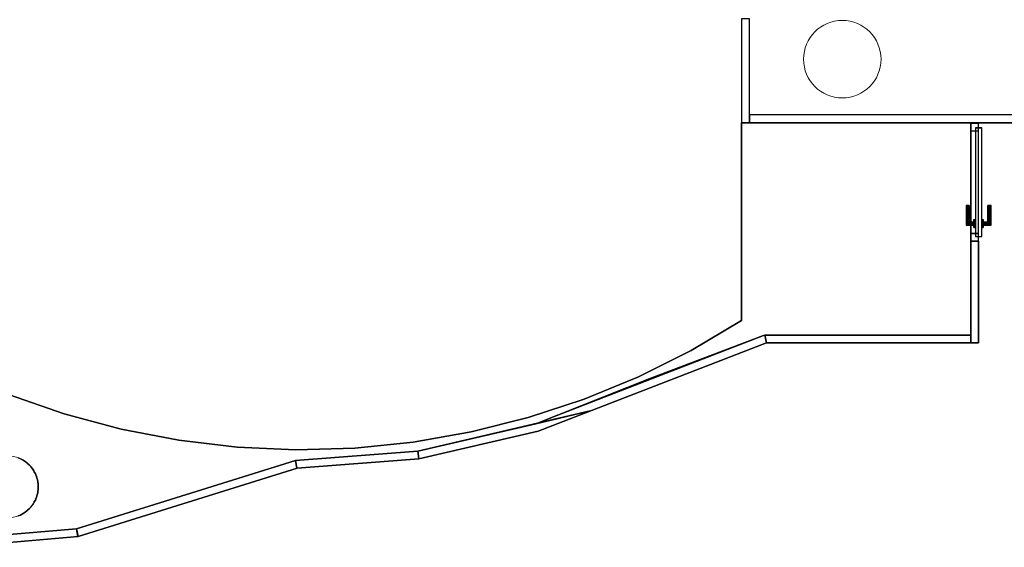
# Model space of a CAD drawing. Header units: metres. Extents: x 397.7 to 427.5, y 12.7 to 28.4.
# Tile 115 of 135: x 410.8 to 417.2, y 20.7 to 24.2. Entities that reach past the tile are written whole.
import ezdxf

# ---------------------------------------------------------------- set-up
doc = ezdxf.new("R2010")
doc.units = ezdxf.units.M
doc.layers.add('01_CARPINTERIA', color=5, linetype='Continuous', lineweight=25, true_color=0x0000ff)
doc.layers.add('01_SUELOS', color=7, linetype='Continuous', lineweight=25, true_color=0x007f00)
for name, color, linetype, lineweight in [('A-COLS-____-MCUT', 7, 'Continuous', 18), ('A-COLS-____-OTLN', 7, 'Continuous', 18), ('A-GENM-____-OTLN', 7, 'Continuous', 18), ('A-WALL-____-MCUT', 7, 'Continuous', 25), ('A-WALL-____-OTLN', 7, 'Continuous', 25)]:
    doc.layers.add(name, color=color, linetype=linetype, lineweight=lineweight)

# ---------------------------------------------------------------- blocks, each defined once
blk = doc.blocks.new('Family - Mampara P3-156187-06_PCI_P3')
at = {"layer": 'A-WALL-____-MCUT', "color": 253, "true_color": 0xaaaaaa}
for p, q in [((0.7861, 0.05), (-0.0057, 0.05)), ((-0.0057, 0.05), (0, 0)), ((0, 0), (0.0011, 0.0003)), ((0.0011, 0.0003), (0.0012, 0)), ((0.0012, 0), (0.79, 0)), ((0.79, 0), (0.7861, 0.05))]:
    blk.add_line(p, q, dxfattribs=at)
at = {"layer": 'A-WALL-____-OTLN', "color": 253, "true_color": 0xaaaaaa}
for p, q in [((-0.0057, 0.05), (0, 0)), ((0.7861, 0.05), (-0.0057, 0.05)), ((0, 0), (0.0011, 0.0003)), ((0.0011, 0.0003), (0.0012, 0)), ((0.0012, 0), (0.79, 0)), ((0.79, 0), (0.7861, 0.05))]:
    blk.add_line(p, q, dxfattribs=at)
at = {"layer": 'A-WALL-____-OTLN', "color": 253, "lineweight": 18, "true_color": 0xaaaaaa}
blk.add_line((0, 0), (0.79, 0), dxfattribs=at)
blk = doc.blocks.new('Family - Mampara P3-156189-06_PCI_P3')
at = {"layer": 'A-WALL-____-MCUT', "color": 253, "true_color": 0xaaaaaa}
for p, q in [((0.029, 0.0364), (0, 0)), ((0, 0), (0.8144, 0)), ((0.809, 0.05), (0.012, 0.05)), ((0.012, 0.05), (0.029, 0.0364)), ((0.8144, 0), (0.809, 0.05))]:
    blk.add_line(p, q, dxfattribs=at)
at = {"layer": 'A-WALL-____-OTLN', "color": 253, "lineweight": 18, "true_color": 0xaaaaaa}
blk.add_line((-0.0056, 0), (0.8144, 0), dxfattribs=at)
at = {"layer": 'A-WALL-____-OTLN', "color": 253, "true_color": 0xaaaaaa}
for p, q in [((0.029, 0.0364), (0, 0)), ((0, 0), (0.8144, 0)), ((0.012, 0.05), (0.029, 0.0364)), ((0.809, 0.05), (0.012, 0.05)), ((0.8144, 0), (0.809, 0.05))]:
    blk.add_line(p, q, dxfattribs=at)
blk = doc.blocks.new('Family - Mampara P3-156219-06_PCI_P3')
at = {"layer": 'A-WALL-____-MCUT', "color": 253, "true_color": 0xaaaaaa}
for p, q in [((0.6548, 0.05), (0, 0.05)), ((0, 0.05), (0, 0)), ((0, 0), (0.6548, 0)), ((0.6548, 0), (0.6548, 0.05)), ((1.4182, 0.05), (1.4182, 0)), ((1.42, 0.05), (1.4182, 0.05)), ((1.4182, 0), (1.42, 0)), ((1.42, 0), (1.42, 0.05))]:
    blk.add_line(p, q, dxfattribs=at)
at = {"layer": 'A-WALL-____-OTLN', "color": 253, "true_color": 0xaaaaaa}
for p, q in [((1.42, 0.05), (0, 0.05)), ((0, 0.05), (0, 0)), ((0, 0), (1.42, 0)), ((1.4182, 0.05), (0.6548, 0.05)), ((0.6548, 0.05), (0.6548, 0)), ((1.4182, 0.05), (1.4182, 0)), ((1.42, 0), (1.42, 0.05)), ((0.6548, 0), (1.4182, 0))]:
    blk.add_line(p, q, dxfattribs=at)
at = {"layer": 'A-WALL-____-OTLN', "color": 253, "lineweight": 18, "true_color": 0xaaaaaa}
blk.add_line((0, 0), (1.4223, 0), dxfattribs=at)
blk = doc.blocks.new('Family - Vano porta P3-156221-06_PCI_P3')
at = {"layer": 'A-GENM-____-OTLN', "color": 253, "true_color": 0xaaaaaa}
for p, q in [((417.017, 23.4876), (416.967, 23.4876)), ((416.967, 23.4876), (416.967, 22.7243)), ((417.017, 23.4876), (416.967, 23.4876)), ((416.967, 22.7243), (416.967, 23.4876)), ((417.017, 22.7243), (417.017, 23.4876)), ((417.017, 23.4876), (417.017, 22.7243)), ((416.967, 22.7243), (417.017, 22.7243)), ((417.017, 22.7243), (416.967, 22.7243))]:
    blk.add_line(p, q, dxfattribs=at)
blk = doc.blocks.new('Family - Evans P3-156258-06_PCI_P3')
at = {"layer": 'A-WALL-____-MCUT', "color": 253, "true_color": 0xaaaaaa}
for p, q in [((0.67, 0.05), (0, 0.05)), ((0, 0.05), (0, 0)), ((0, 0), (0.67, 0)), ((0.67, 0), (0.67, 0.05))]:
    blk.add_line(p, q, dxfattribs=at)
at = {"layer": 'A-WALL-____-OTLN', "color": 253, "true_color": 0xaaaaaa}
for p, q in [((0.67, 0.05), (0, 0.05)), ((0, 0.05), (0, 0)), ((0, 0), (0.67, 0)), ((0.67, 0), (0.67, 0.05))]:
    blk.add_line(p, q, dxfattribs=at)
at = {"layer": 'A-WALL-____-OTLN', "color": 253, "lineweight": 18, "true_color": 0xaaaaaa}
blk.add_line((0, 0), (0.67, 0), dxfattribs=at)
blk = doc.blocks.new('Family - Mampara P3-156320-06_PCI_P3')
at = {"layer": 'A-WALL-____-MCUT', "color": 253, "true_color": 0xaaaaaa}
for p, q in [((-0.0093, 0.05), (0, 0)), ((1.32, 0.05), (-0.0093, 0.05)), ((0, 0), (1.32, 0)), ((1.32, 0), (1.32, 0.05))]:
    blk.add_line(p, q, dxfattribs=at)
at = {"layer": 'A-WALL-____-OTLN', "color": 253, "true_color": 0xaaaaaa}
for p, q in [((-0.0093, 0.05), (0, 0)), ((1.32, 0.05), (-0.0093, 0.05)), ((0, 0), (1.32, 0)), ((1.32, 0), (1.32, 0.05))]:
    blk.add_line(p, q, dxfattribs=at)
at = {"layer": 'A-WALL-____-OTLN', "color": 253, "lineweight": 18, "true_color": 0xaaaaaa}
blk.add_line((0, 0), (1.32, 0), dxfattribs=at)
blk = doc.blocks.new('Family - Pilar P3-156324-06_PCI_P3')
at = {"layer": 'A-COLS-____-MCUT', "color": 253, "true_color": 0xaaaaaa}
for start, end in [(360, 180), (180, 360)]:
    blk.add_arc((0.2, 0.2), 0.2, start, end, dxfattribs=at)
at = {"layer": 'A-COLS-____-OTLN', "color": 253, "true_color": 0xaaaaaa}
for start, end in [(360, 180), (180, 360)]:
    blk.add_arc((0.2, 0.2), 0.2, start, end, dxfattribs=at)
blk = doc.blocks.new('Family - Paviment P3-156426-06_PCI_P3')
at = {"layer": '01_SUELOS', "color": 9, "true_color": 0xaad4aa}
for p, q in [((5.74, 2.6887), (5.74, 1.4131)), ((5.74, 1.4131), (5.74, 2.6887)), ((7.22, 2.6887), (5.74, 2.6887)), ((5.74, 2.6887), (7.22, 2.6887)), ((7.22, 1.3187), (7.22, 2.6887)), ((7.22, 2.6887), (7.22, 1.3187)), ((5.74, 1.4131), (5.4136, 1.2191)), ((5.4136, 1.2191), (5.74, 1.4131)), ((5.1432, 1.0353), (5.8821, 1.3154)), ((5.8821, 1.3154), (5.1432, 1.0353)), ((5.8821, 1.3154), (5.8907, 1.3187)), ((5.8907, 1.3187), (5.8821, 1.3154)), ((5.8907, 1.3187), (7.22, 1.3187)), ((7.22, 1.3187), (5.8907, 1.3187)), ((5.4136, 1.2191), (5.0741, 1.0493)), ((5.0741, 1.0493), (5.4136, 1.2191)), ((4.4115, 0.7465), (5.1432, 1.0353)), ((5.1432, 1.0353), (4.4115, 0.7465)), ((5.0741, 1.0493), (4.7231, 0.9045)), ((4.7231, 0.9045), (5.0741, 1.0493)), ((1.3673, 0.8094), (1.0087, 0.9341)), ((1.0087, 0.9341), (1.3673, 0.8094)), ((4.7231, 0.9045), (4.3626, 0.7856)), ((4.3626, 0.7856), (4.7231, 0.9045)), ((1.734, 0.7111), (1.3673, 0.8094)), ((1.3673, 0.8094), (1.734, 0.7111)), ((4.3626, 0.7856), (3.9944, 0.6932)), ((3.9944, 0.6932), (4.3626, 0.7856)), ((2.1068, 0.6397), (1.734, 0.7111)), ((1.734, 0.7111), (2.1068, 0.6397)), ((3.6496, 0.5682), (4.4115, 0.7465)), ((4.4115, 0.7465), (3.6496, 0.5682)), ((2.4839, 0.5954), (2.1068, 0.6397)), ((2.1068, 0.6397), (2.4839, 0.5954)), ((3.9944, 0.6932), (3.6204, 0.6276)), ((3.6204, 0.6276), (3.9944, 0.6932)), ((2.8632, 0.5786), (2.4839, 0.5954)), ((2.4839, 0.5954), (2.8632, 0.5786)), ((3.2427, 0.5894), (2.8632, 0.5786)), ((2.8632, 0.5786), (3.2427, 0.5894)), ((3.6204, 0.6276), (3.2427, 0.5894)), ((3.2427, 0.5894), (3.6204, 0.6276)), ((1.071, 0.5254), (1.0847, 0.5204)), ((1.0847, 0.5204), (1.071, 0.5254)), ((1.0847, 0.5204), (1.0974, 0.5131)), ((1.0974, 0.5131), (1.0847, 0.5204)), ((1.0974, 0.5131), (1.1, 0.5119)), ((1.1, 0.5119), (1.0974, 0.5131)), ((1.1, 0.5119), (1.1024, 0.5102)), ((1.1024, 0.5102), (1.1, 0.5119)), ((1.1024, 0.5102), (1.115, 0.5029)), ((1.115, 0.5029), (1.1024, 0.5102)), ((2.86, 0.5081), (3.6496, 0.5682)), ((3.6496, 0.5682), (2.86, 0.5081)), ((1.115, 0.5029), (1.1262, 0.4936)), ((1.1262, 0.4936), (1.115, 0.5029)), ((1.1262, 0.4936), (1.1286, 0.4919)), ((1.1286, 0.4919), (1.1262, 0.4936)), ((1.1286, 0.4919), (1.1306, 0.4898)), ((1.1306, 0.4898), (1.1286, 0.4919)), ((1.1306, 0.4898), (1.1418, 0.4805)), ((1.1418, 0.4805), (1.1306, 0.4898)), ((1.1418, 0.4805), (1.1511, 0.4693)), ((1.1511, 0.4693), (1.1418, 0.4805)), ((1.1511, 0.4693), (1.1532, 0.4672)), ((1.1532, 0.4672), (1.1511, 0.4693)), ((1.1532, 0.4672), (1.1549, 0.4649)), ((1.1549, 0.4649), (1.1532, 0.4672)), ((1.1549, 0.4649), (1.1642, 0.4537)), ((1.1642, 0.4537), (1.1549, 0.4649)), ((1.1642, 0.4537), (1.1715, 0.4411)), ((1.1715, 0.4411), (1.1642, 0.4537)), ((1.4467, 0.068), (2.86, 0.5081)), ((2.86, 0.5081), (1.4467, 0.068)), ((1.1715, 0.4411), (1.1732, 0.4387)), ((1.1732, 0.4387), (1.1715, 0.4411)), ((1.1732, 0.4387), (1.1744, 0.436)), ((1.1744, 0.436), (1.1732, 0.4387)), ((1.1744, 0.436), (1.1817, 0.4234)), ((1.1817, 0.4234), (1.1744, 0.436)), ((1.1817, 0.4234), (1.1867, 0.4097)), ((1.1867, 0.4097), (1.1817, 0.4234)), ((1.1867, 0.4097), (1.1879, 0.4071)), ((1.1879, 0.4071), (1.1867, 0.4097)), ((1.1879, 0.4071), (1.1887, 0.4043)), ((1.1887, 0.4043), (1.1879, 0.4071)), ((1.1887, 0.4043), (1.1937, 0.3906)), ((1.1937, 0.3906), (1.1887, 0.4043)), ((1.1937, 0.3906), (1.1962, 0.3762)), ((1.1962, 0.3762), (1.1937, 0.3906)), ((1.1962, 0.3762), (1.197, 0.3734)), ((1.197, 0.3734), (1.1962, 0.3762)), ((1.197, 0.3734), (1.1972, 0.3705)), ((1.1972, 0.3705), (1.197, 0.3734)), ((1.1972, 0.3705), (1.1997, 0.3562)), ((1.1997, 0.3562), (1.1972, 0.3705)), ((1.1997, 0.3212), (1.1972, 0.3069)), ((1.1972, 0.3069), (1.1997, 0.3212)), ((1.1997, 0.3562), (1.1997, 0.3212)), ((1.1997, 0.3212), (1.1997, 0.3562)), ((1.1867, 0.2676), (1.1817, 0.2539)), ((1.1817, 0.2539), (1.1867, 0.2676)), ((1.1879, 0.2703), (1.1867, 0.2676)), ((1.1867, 0.2676), (1.1879, 0.2703)), ((1.1887, 0.2731), (1.1879, 0.2703)), ((1.1879, 0.2703), (1.1887, 0.2731)), ((1.1937, 0.2868), (1.1887, 0.2731)), ((1.1887, 0.2731), (1.1937, 0.2868)), ((1.1962, 0.3011), (1.1937, 0.2868)), ((1.1937, 0.2868), (1.1962, 0.3011)), ((1.197, 0.304), (1.1962, 0.3011)), ((1.1962, 0.3011), (1.197, 0.304)), ((1.1972, 0.3069), (1.197, 0.304)), ((1.197, 0.304), (1.1972, 0.3069)), ((1.1418, 0.1969), (1.1306, 0.1875)), ((1.1306, 0.1875), (1.1418, 0.1969)), ((1.1511, 0.2081), (1.1418, 0.1969)), ((1.1418, 0.1969), (1.1511, 0.2081)), ((1.1532, 0.2101), (1.1511, 0.2081)), ((1.1511, 0.2081), (1.1532, 0.2101)), ((1.1549, 0.2125), (1.1532, 0.2101)), ((1.1532, 0.2101), (1.1549, 0.2125)), ((1.1642, 0.2237), (1.1549, 0.2125)), ((1.1549, 0.2125), (1.1642, 0.2237)), ((1.1715, 0.2363), (1.1642, 0.2237)), ((1.1642, 0.2237), (1.1715, 0.2363)), ((1.1732, 0.2387), (1.1715, 0.2363)), ((1.1715, 0.2363), (1.1732, 0.2387)), ((1.1744, 0.2413), (1.1732, 0.2387)), ((1.1732, 0.2387), (1.1744, 0.2413)), ((1.1817, 0.2539), (1.1744, 0.2413)), ((1.1744, 0.2413), (1.1817, 0.2539)), ((1.0847, 0.157), (1.071, 0.152)), ((1.071, 0.152), (1.0847, 0.157)), ((1.0974, 0.1642), (1.0847, 0.157)), ((1.0847, 0.157), (1.0974, 0.1642)), ((1.1, 0.1655), (1.0974, 0.1642)), ((1.0974, 0.1642), (1.1, 0.1655)), ((1.1024, 0.1672), (1.1, 0.1655)), ((1.1, 0.1655), (1.1024, 0.1672)), ((1.115, 0.1744), (1.1024, 0.1672)), ((1.1024, 0.1672), (1.115, 0.1744)), ((1.1262, 0.1838), (1.115, 0.1744)), ((1.115, 0.1744), (1.1262, 0.1838)), ((1.1286, 0.1855), (1.1262, 0.1838)), ((1.1262, 0.1838), (1.1286, 0.1855)), ((1.1306, 0.1875), (1.1286, 0.1855)), ((1.1286, 0.1855), (1.1306, 0.1875)), ((0.6526, 0), (1.4467, 0.068)), ((1.4467, 0.068), (0.6526, 0))]:
    blk.add_line(p, q, dxfattribs=at)
blk = doc.blocks.new('Family - Paviment P3-156431-06_PCI_P3')
at = {"layer": '01_SUELOS', "color": 9, "true_color": 0xaad4aa}
for p, q in [((18.6718, 10.3788), (18.6718, 9.6137)), ((18.6718, 9.6137), (18.6718, 10.3788)), ((19.1518, 10.3788), (18.6718, 10.3788)), ((18.6718, 10.3788), (19.1518, 10.3788)), ((18.6718, 9.6137), (18.7218, 9.6137)), ((18.7218, 9.6137), (18.6718, 9.6137)), ((18.7218, 9.6137), (18.7218, 8.9588)), ((18.7218, 8.9588), (18.7218, 9.6137)), ((17.3518, 8.9588), (15.8782, 8.3888)), ((15.8782, 8.3888), (17.3518, 8.9588)), ((18.7218, 8.9588), (17.3518, 8.9588)), ((17.3518, 8.9588), (18.7218, 8.9588)), ((15.8782, 8.3888), (15.109, 8.2088)), ((15.109, 8.2088), (15.8782, 8.3888)), ((15.109, 8.2088), (14.3224, 8.1492)), ((14.3224, 8.1492), (15.109, 8.2088)), ((14.3224, 8.1492), (12.9082, 7.7088)), ((12.9082, 7.7088), (14.3224, 8.1492)), ((12.9082, 7.7088), (12.0912, 7.6388)), ((12.0912, 7.6388), (12.9082, 7.7088))]:
    blk.add_line(p, q, dxfattribs=at)
blk = doc.blocks.new('Family - Pilar P3-156474-06_PCI_P3')
at = {"layer": 'A-COLS-____-MCUT', "color": 253, "true_color": 0xaaaaaa}
for start, end in [(360, 180), (180, 360)]:
    blk.add_arc((0.25, 0.25), 0.25, start, end, dxfattribs=at)
at = {"layer": 'A-COLS-____-OTLN', "color": 253, "true_color": 0xaaaaaa}
for start, end in [(360, 180), (180, 360)]:
    blk.add_arc((0.25, 0.25), 0.25, start, end, dxfattribs=at)
blk = doc.blocks.new('Family - Mampara P3-156538-06_PCI_P3')
at = {"layer": 'A-WALL-____-MCUT', "color": 253, "true_color": 0xaaaaaa}
for p, q in [((-0.3568, 0.05), (0, 0)), ((1.229, 0.05), (-0.3568, 0.05)), ((1.2197, 0), (1.229, 0.05)), ((0, 0), (1.2197, 0))]:
    blk.add_line(p, q, dxfattribs=at)
at = {"layer": 'A-WALL-____-OTLN', "color": 253, "true_color": 0xaaaaaa}
for p, q in [((-0.3568, 0.05), (0, 0)), ((1.229, 0.05), (-0.3568, 0.05)), ((0, 0), (1.2197, 0)), ((1.2197, 0), (1.229, 0.05))]:
    blk.add_line(p, q, dxfattribs=at)
at = {"layer": 'A-WALL-____-OTLN', "color": 253, "lineweight": 18, "true_color": 0xaaaaaa}
blk.add_line((0, 0), (1.2197, 0), dxfattribs=at)
blk = doc.blocks.new('Family - Mampara P3-156653-06_PCI_P3')
at = {"layer": 'A-WALL-____-MCUT', "color": 253, "true_color": 0xaaaaaa}
for p, q in [((0.0039, 0.05), (0, 0)), ((0, 0), (0.79, 0)), ((1.1468, 0.05), (0.0039, 0.05)), ((0.79, 0), (1.1468, 0.05))]:
    blk.add_line(p, q, dxfattribs=at)
at = {"layer": 'A-WALL-____-OTLN', "color": 253, "true_color": 0xaaaaaa}
for p, q in [((0.0039, 0.05), (0, 0)), ((0, 0), (0.79, 0)), ((1.1468, 0.05), (0.0039, 0.05)), ((0.79, 0), (1.1468, 0.05))]:
    blk.add_line(p, q, dxfattribs=at)
at = {"layer": 'A-WALL-____-OTLN', "color": 253, "lineweight": 18, "true_color": 0xaaaaaa}
blk.add_line((0, 0), (0.79, 0), dxfattribs=at)
blk = doc.blocks.new('Family - Evans P3-156707-06_PCI_P3')
at = {"layer": 'A-WALL-____-MCUT', "color": 253, "true_color": 0xaaaaaa}
for p, q in [((1.86, 0.05), (0, 0.05)), ((0, 0.05), (0, 0)), ((0, 0), (1.86, 0)), ((1.86, 0), (1.86, 0.05))]:
    blk.add_line(p, q, dxfattribs=at)
at = {"layer": 'A-WALL-____-OTLN', "color": 253, "lineweight": 18, "true_color": 0xaaaaaa}
blk.add_line((-0.05, 0), (1.91, 0), dxfattribs=at)
at = {"layer": 'A-WALL-____-OTLN', "color": 253, "true_color": 0xaaaaaa}
for p, q in [((1.86, 0.05), (0, 0.05)), ((0, 0.05), (0, 0)), ((0, 0), (1.86, 0)), ((1.86, 0), (1.86, 0.05))]:
    blk.add_line(p, q, dxfattribs=at)
blk = doc.blocks.new('Family - Mampara P3-156807-06_PCI_P3')
at = {"layer": 'A-WALL-____-MCUT', "color": 253, "true_color": 0xaaaaaa}
for p, q in [((0.0054, 0.05), (0, 0)), ((0, 0), (1.48, 0)), ((1.4857, 0.05), (0.0054, 0.05)), ((1.48, 0), (1.4857, 0.05))]:
    blk.add_line(p, q, dxfattribs=at)
at = {"layer": 'A-WALL-____-OTLN', "color": 253, "true_color": 0xaaaaaa}
for p, q in [((0.0054, 0.05), (0, 0)), ((0, 0), (1.48, 0)), ((1.4857, 0.05), (0.0054, 0.05)), ((1.48, 0), (1.4857, 0.05))]:
    blk.add_line(p, q, dxfattribs=at)
at = {"layer": 'A-WALL-____-OTLN', "color": 253, "lineweight": 18, "true_color": 0xaaaaaa}
blk.add_line((0, 0), (1.48, 0), dxfattribs=at)
blk = doc.blocks.new('Family - LONDR55-XX_ZZ-ARQ-CAA-M3D-Londres55-156809-06_PCI_P3')
at = {"layer": '01_CARPINTERIA', "color": 161, "true_color": 0xaaaaff}
for p, q in [((0.5333, 0.1287), (0.5333, 0.13)), ((0.5333, 0.13), (0.5333, 0.1287)), ((0.6583, 0.13), (0.5333, 0.13)), ((0.5333, 0.125), (0.5333, 0.1287)), ((0.5333, 0.1287), (0.5333, 0.125)), ((0.657, 0.1287), (0.5333, 0.1287)), ((0.657, 0.1287), (0.5333, 0.1287)), ((0.657, 0.1287), (0.6533, 0.125)), ((0.6533, 0.125), (0.657, 0.1287)), ((0.6583, 0.13), (0.657, 0.1287)), ((0.657, 0.1287), (0.6583, 0.13)), ((0.657, 0.08), (0.657, 0.1287)), ((0.657, 0.08), (0.657, 0.1287)), ((0.6583, 0.08), (0.6583, 0.13)), ((0.7333, 0.07), (0.03, 0.07)), ((0.03, 0.07), (0.03, 0.03)), ((0.7333, 0.07), (0.03, 0.07)), ((0.03, 0.03), (0.03, 0.07)), ((0.5333, 0.12), (0.5333, 0.125)), ((0.5333, 0.125), (0.5333, 0.12)), ((0.6533, 0.125), (0.5333, 0.125)), ((0.6533, 0.125), (0.5333, 0.125)), ((0.5333, 0.115), (0.5333, 0.12)), ((0.5333, 0.12), (0.5333, 0.115)), ((0.5333, 0.12), (0.6483, 0.12)), ((0.6483, 0.12), (0.5333, 0.12)), ((0.5333, 0.115), (0.5333, 0.1113)), ((0.5333, 0.1113), (0.5333, 0.115)), ((0.6433, 0.115), (0.5333, 0.115)), ((0.6433, 0.115), (0.5333, 0.115)), ((0.5333, 0.1113), (0.5333, 0.11)), ((0.5333, 0.11), (0.5333, 0.1113)), ((0.6397, 0.1113), (0.5333, 0.1113)), ((0.6397, 0.1113), (0.5333, 0.1113)), ((0.6383, 0.11), (0.5333, 0.11)), ((0.6733, 0.08), (0.6233, 0.08)), ((0.6233, 0.08), (0.6733, 0.08)), ((0.6233, 0.07), (0.6233, 0.08)), ((0.6233, 0.07), (0.6233, 0.08)), ((0.6733, 0.07), (0.6233, 0.07)), ((0.6233, 0.07), (0.6733, 0.07)), ((0.6383, 0.11), (0.6397, 0.1113)), ((0.6397, 0.1113), (0.6383, 0.11)), ((0.6383, 0.08), (0.6383, 0.11)), ((0.6397, 0.08), (0.6383, 0.08)), ((0.6383, 0.08), (0.6397, 0.08)), ((0.6397, 0.1113), (0.6433, 0.115)), ((0.6433, 0.115), (0.6397, 0.1113)), ((0.6397, 0.08), (0.6397, 0.1113)), ((0.6397, 0.08), (0.6397, 0.1113)), ((0.6433, 0.08), (0.6397, 0.08)), ((0.6397, 0.08), (0.6433, 0.08)), ((0.6433, 0.115), (0.6483, 0.12)), ((0.6483, 0.12), (0.6433, 0.115)), ((0.6433, 0.08), (0.6433, 0.115)), ((0.6433, 0.08), (0.6433, 0.115)), ((0.6483, 0.08), (0.6433, 0.08)), ((0.6433, 0.08), (0.6483, 0.08)), ((0.6533, 0.125), (0.6483, 0.12)), ((0.6483, 0.12), (0.6533, 0.125)), ((0.6483, 0.12), (0.6483, 0.08)), ((0.6483, 0.08), (0.6483, 0.12)), ((0.6533, 0.08), (0.6483, 0.08)), ((0.6483, 0.08), (0.6533, 0.08)), ((0.6533, 0.08), (0.6533, 0.125)), ((0.6533, 0.08), (0.6533, 0.125)), ((0.6533, 0.08), (0.657, 0.08)), ((0.657, 0.08), (0.6533, 0.08)), ((0.657, 0.08), (0.6583, 0.08)), ((0.6583, 0.08), (0.657, 0.08)), ((0.6733, 0.07), (0.6733, 0.08)), ((0.6733, 0.08), (0.6733, 0.07)), ((0.7333, 0.03), (0.7333, 0.07)), ((0.7333, 0.03), (0.7333, 0.07)), ((0.05, 0.05), (0, 0.05)), ((0, 0.05), (0, 0)), ((0.05, 0.05), (0, 0.05)), ((0, 0), (0, 0.05)), ((0, 0), (0.05, 0)), ((0, 0), (0.05, 0)), ((0.03, 0.03), (0.7333, 0.03)), ((0.03, 0.03), (0.7333, 0.03)), ((0.05, 0), (0.05, 0.05)), ((0.05, 0), (0.05, 0.05)), ((0.6233, 0.03), (0.6733, 0.03)), ((0.6733, 0.03), (0.6233, 0.03)), ((0.6233, 0.02), (0.6233, 0.03)), ((0.6233, 0.02), (0.6233, 0.03)), ((0.6233, 0.02), (0.6733, 0.02)), ((0.6733, 0.02), (0.6233, 0.02)), ((0.6397, 0.02), (0.6383, 0.02)), ((0.6383, 0.02), (0.6397, 0.02)), ((0.6383, -0.01), (0.6383, 0.02)), ((0.6433, 0.02), (0.6397, 0.02)), ((0.6397, 0.02), (0.6433, 0.02)), ((0.6397, -0.0113), (0.6397, 0.02)), ((0.6397, -0.0113), (0.6397, 0.02)), ((0.6433, 0.02), (0.6483, 0.02)), ((0.6483, 0.02), (0.6433, 0.02)), ((0.6433, -0.015), (0.6433, 0.02)), ((0.6433, -0.015), (0.6433, 0.02)), ((0.6483, 0.02), (0.6533, 0.02)), ((0.6533, 0.02), (0.6483, 0.02)), ((0.6483, 0.02), (0.6483, -0.02)), ((0.6483, -0.02), (0.6483, 0.02)), ((0.6533, 0.02), (0.657, 0.02)), ((0.657, 0.02), (0.6533, 0.02)), ((0.6533, -0.025), (0.6533, 0.02)), ((0.6533, -0.025), (0.6533, 0.02)), ((0.657, 0.02), (0.6583, 0.02)), ((0.6583, 0.02), (0.657, 0.02)), ((0.657, -0.0287), (0.657, 0.02)), ((0.657, -0.0287), (0.657, 0.02)), ((0.6583, -0.03), (0.6583, 0.02)), ((0.6733, 0.02), (0.6733, 0.03)), ((0.6733, 0.03), (0.6733, 0.02)), ((0.7633, 0.05), (0.7133, 0.05)), ((0.7133, 0.05), (0.7133, 0)), ((0.7633, 0.05), (0.7133, 0.05)), ((0.7133, 0), (0.7133, 0.05)), ((0.7133, 0), (0.7633, 0)), ((0.7133, 0), (0.7633, 0)), ((0.7633, 0), (0.7633, 0.05)), ((0.7633, 0), (0.7633, 0.05)), ((0.5333, -0.0113), (0.5333, -0.01)), ((0.5333, -0.01), (0.5333, -0.0113)), ((0.5333, -0.01), (0.6383, -0.01)), ((0.5333, -0.015), (0.5333, -0.0113)), ((0.5333, -0.0113), (0.5333, -0.015)), ((0.5333, -0.0113), (0.6397, -0.0113)), ((0.5333, -0.0113), (0.6397, -0.0113)), ((0.5333, -0.02), (0.5333, -0.015)), ((0.5333, -0.015), (0.5333, -0.02)), ((0.5333, -0.015), (0.6433, -0.015)), ((0.5333, -0.015), (0.6433, -0.015)), ((0.5333, -0.025), (0.5333, -0.02)), ((0.5333, -0.02), (0.5333, -0.025)), ((0.6483, -0.02), (0.5333, -0.02)), ((0.5333, -0.02), (0.6483, -0.02)), ((0.5333, -0.025), (0.5333, -0.0287)), ((0.5333, -0.0287), (0.5333, -0.025)), ((0.5333, -0.025), (0.6533, -0.025)), ((0.5333, -0.025), (0.6533, -0.025)), ((0.5333, -0.0287), (0.5333, -0.03)), ((0.5333, -0.03), (0.5333, -0.0287)), ((0.5333, -0.0287), (0.657, -0.0287)), ((0.5333, -0.0287), (0.657, -0.0287)), ((0.5333, -0.03), (0.6583, -0.03)), ((0.6397, -0.0113), (0.6383, -0.01)), ((0.6383, -0.01), (0.6397, -0.0113)), ((0.6433, -0.015), (0.6397, -0.0113)), ((0.6397, -0.0113), (0.6433, -0.015)), ((0.6483, -0.02), (0.6433, -0.015)), ((0.6433, -0.015), (0.6483, -0.02)), ((0.6483, -0.02), (0.6533, -0.025)), ((0.6533, -0.025), (0.6483, -0.02)), ((0.6533, -0.025), (0.657, -0.0287)), ((0.657, -0.0287), (0.6533, -0.025)), ((0.657, -0.0287), (0.6583, -0.03)), ((0.6583, -0.03), (0.657, -0.0287))]:
    blk.add_line(p, q, dxfattribs=at)
blk = doc.blocks.new('Family - Porta P3-156810-06_PCI_P3')
blk.add_blockref('Family - LONDR55-XX_ZZ-ARQ-CAA-M3D-Londres55-156809-06_PCI_P3', (0, 0))
blk = doc.blocks.new('LONDR55-XX_ZZ-ARQ-CAA-M3D-Londres55_ifc-1-06_PCI_P3')
at = {"layer": '01_CARPINTERIA', "color": 253, "lineweight": 18, "true_color": 0xaaaaaa, "rotation": 270}
blk.add_blockref('Family - Porta P3-156810-06_PCI_P3', (416.967, 23.4876), dxfattribs=at)
at = {"layer": '01_SUELOS', "color": 253, "lineweight": 18, "true_color": 0xaaaaaa}
for name, p in [('Family - Paviment P3-156431-06_PCI_P3', (398.2952, 13.1106)), ('Family - Paviment P3-156426-06_PCI_P3', (409.747, 20.8008))]:
    blk.add_blockref(name, p, dxfattribs=at)
at = {"layer": 'A-COLS-____-OTLN', "color": 253, "lineweight": 18, "true_color": 0xaaaaaa}
for name, p in [('Family - Pilar P3-156474-06_PCI_P3', (415.887, 23.6495)), ('Family - Pilar P3-156324-06_PCI_P3', (410.547, 20.9395))]:
    blk.add_blockref(name, p, dxfattribs=at)
at = {"layer": 'A-GENM-____-OTLN', "color": 253, "lineweight": 18, "true_color": 0xaaaaaa}
blk.add_blockref('Family - Vano porta P3-156221-06_PCI_P3', (0, 0), dxfattribs=at)
at = {"layer": 'A-WALL-____-OTLN', "color": 253, "lineweight": 18, "true_color": 0xaaaaaa}
for name, p, rotation in [('Family - Evans P3-156258-06_PCI_P3', (415.487, 24.1595), 270), ('Family - Mampara P3-156219-06_PCI_P3', (417.017, 22.0695), 90), ('Family - Mampara P3-156538-06_PCI_P3', (414.5095, 21.6294), 21.14735677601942), ('Family - Mampara P3-156653-06_PCI_P3', (413.4042, 21.3195), 13.17041350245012), ('Family - Mampara P3-156187-06_PCI_P3', (412.6165, 21.2595), 4.355772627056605), ('Family - Mampara P3-156807-06_PCI_P3', (411.2034, 20.8195), 17.29534462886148), ('Family - Mampara P3-156189-06_PCI_P3', (410.3919, 20.7499), 4.897063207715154)]:
    blk.add_blockref(name, p, dxfattribs=dict(at, rotation=rotation))
for name, p in [('Family - Evans P3-156707-06_PCI_P3', (415.537, 23.4895)), ('Family - Mampara P3-156320-06_PCI_P3', (415.647, 22.0695))]:
    blk.add_blockref(name, p, dxfattribs=at)

msp = doc.modelspace()

# ---------------------------------------------------------------- block references
at = {"lineweight": 5}
msp.add_blockref('LONDR55-XX_ZZ-ARQ-CAA-M3D-Londres55_ifc-1-06_PCI_P3', (0, 0), dxfattribs=at)

doc.saveas('drawing.dxf')
